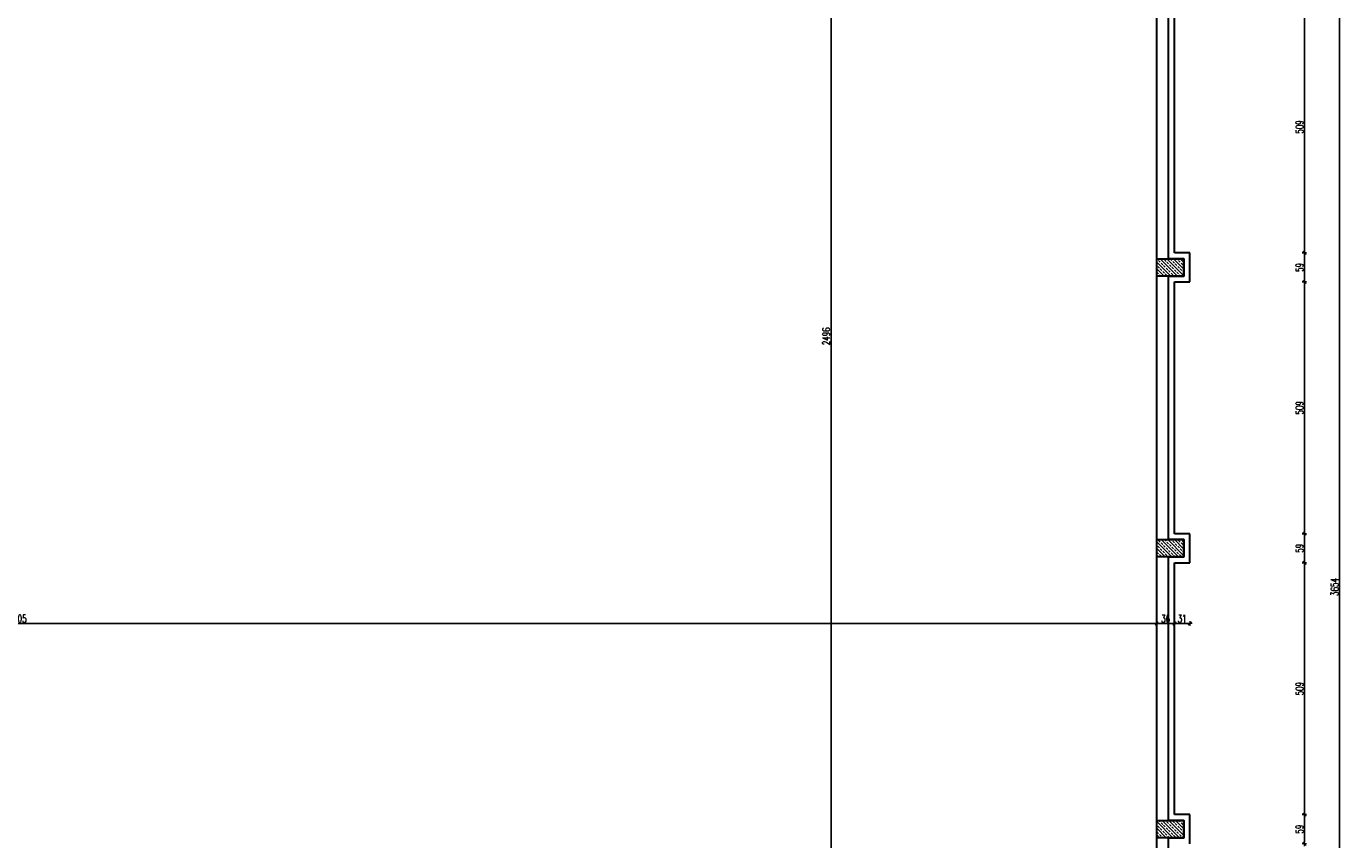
# Model space of a CAD drawing. Header units: millimetres. Extents: x 0 to 111311, y -48878 to -25280.
# Tile 147 of 244: x 89503 to 92162, y -30180 to -28536. Entities that reach past the tile are written whole.
import ezdxf

# ---------------------------------------------------------------- set-up
doc = ezdxf.new("R2010")
doc.units = ezdxf.units.MM
doc.layers.get('Defpoints').update_dxf_attribs({"color": 30})
for name, color, linetype, lineweight in [('J opisy', 7, 'Continuous', 9), ('J wymiary', 1, 'Continuous', 9), ('sciany', 252, 'Continuous', 30)]:
    doc.layers.add(name, color=color, linetype=linetype, lineweight=lineweight)
doc.styles.add('ADESK2', font='simplex', dxfattribs={"width": 0.7})
doc.dimstyles.new('1-100', dxfattribs={"dimscale": 1.5, "dimtxt": 10, "dimasz": 2, "dimexe": 1, "dimexo": 1, "dimgap": 1.5, "dimtad": 1, "dimdec": 0, "dimrnd": 0.5, "dimdsep": 46, "dimtxsty": 'ADESK2', "dimblk": 'wymiar', "dimcen": -1, "dimdle": 5, "dimse1": 1, "dimse2": 1, "dimclrd": 256, "dimclre": 256, "dimclrt": 256, "dimadec": 0, "dimazin": 0, "dimtfac": 1, "dimtdec": 0, "dimtix": 1, "dimtmove": 0, "dimatfit": 3, "dimfxl": 20, "dimfxlon": 1, "dimtolj": 1, "dimtzin": 0, "dimarcsym": 0})
pattern_1 = [(135, (20862.355, -6471.846), (-6.7351921, -6.7351921), []), (135, (20862.355, -6465.111), (-6.7351921, -6.7351921), [4.7625, -2.38125])]

# ---------------------------------------------------------------- blocks, each defined once
blk = doc.blocks.new('wymiar')
for p, q in [((1.5, 0), (-1.5, 0)), ((1.06, 1.06), (-1.06, -1.06)), ((0, 1.5), (0, -1.5))]:
    blk.add_line(p, q)
blk = doc.blocks.new('*D1563')
at = {"layer": 'Defpoints', "color": 0, "ltscale": 4}
for p in [(90936, -27914.6), (91130.3, -27914.6), (91043.8, -30410.1)]:
    blk.add_point(p, dxfattribs=at)
at = {"layer": 'J wymiary', "lineweight": -2}
blk.add_line((91130.3, -30407.1), (91130.3, -27917.6), dxfattribs=at)
at = {"layer": 'J wymiary', "lineweight": -2, "ltscale": 4, "xscale": 3, "yscale": 3, "zscale": 3}
for p, rotation in [((91130.3, -27914.6), 90), ((91130.3, -30410.1), 270)]:
    blk.add_blockref('wymiar', p, dxfattribs=dict(at, rotation=rotation))
at = {"layer": 'J wymiary', "ltscale": 4, "insert": (91120.5, -29162.4), "char_height": 15, "attachment_point": 5, "rotation": 90, "style": 'ADESK2'}
blk.add_mtext('\\A1;2496', dxfattribs=at)
blk = doc.blocks.new('*D1564')
at = {"layer": 'Defpoints', "color": 0, "ltscale": 4}
for p in [(91788.5, -29743.1), (87183.5, -29875.1), (91788.5, -29875.1)]:
    blk.add_point(p, dxfattribs=at)
at = {"layer": 'J wymiary', "lineweight": -2}
blk.add_line((87186.5, -29743.1), (91785.5, -29743.1), dxfattribs=at)
at = {"layer": 'J wymiary', "lineweight": -2, "ltscale": 4, "xscale": 3, "yscale": 3, "zscale": 3, "rotation": 180}
blk.add_blockref('wymiar', (87183.5, -29743.1), dxfattribs=at)
at = {"layer": 'J wymiary', "lineweight": -2, "ltscale": 4, "xscale": 3, "yscale": 3, "zscale": 3}
blk.add_blockref('wymiar', (91788.5, -29743.1), dxfattribs=at)
at = {"layer": 'J wymiary', "ltscale": 4, "insert": (89486, -29733.4), "char_height": 15, "attachment_point": 5, "style": 'ADESK2'}
blk.add_mtext('\\A1;4605', dxfattribs=at)
blk = doc.blocks.new('*D1624')
at = {"layer": 'Defpoints', "color": 0, "ltscale": 4}
for p in [(91837.9, -28484.6), (91843.5, -28993.6), (92087.1, -28993.6)]:
    blk.add_point(p, dxfattribs=at)
at = {"layer": 'J wymiary', "lineweight": -2}
blk.add_line((92087.1, -28487.6), (92087.1, -28990.6), dxfattribs=at)
at = {"layer": 'J wymiary', "lineweight": -2, "ltscale": 4, "xscale": 3, "yscale": 3, "zscale": 3}
for p, rotation in [((92087.1, -28484.6), 90), ((92087.1, -28993.6), 270)]:
    blk.add_blockref('wymiar', p, dxfattribs=dict(at, rotation=rotation))
at = {"layer": 'J wymiary', "ltscale": 4, "insert": (92077.4, -28739.1), "char_height": 15, "attachment_point": 5, "rotation": 90, "style": 'ADESK2'}
blk.add_mtext('\\A1;509', dxfattribs=at)
blk = doc.blocks.new('*D1625')
at = {"layer": 'Defpoints', "color": 0, "ltscale": 4}
for p in [(91843.5, -28993.6), (91844.8, -29052.6), (92087.1, -29052.6)]:
    blk.add_point(p, dxfattribs=at)
at = {"layer": 'J wymiary', "lineweight": -2}
blk.add_line((92087.1, -28996.6), (92087.1, -29049.6), dxfattribs=at)
at = {"layer": 'J wymiary', "lineweight": -2, "ltscale": 4, "xscale": 3, "yscale": 3, "zscale": 3}
for p, rotation in [((92087.1, -28993.6), 90), ((92087.1, -29052.6), 270)]:
    blk.add_blockref('wymiar', p, dxfattribs=dict(at, rotation=rotation))
at = {"layer": 'J wymiary', "ltscale": 4, "insert": (92077.4, -29023.1), "char_height": 15, "attachment_point": 5, "rotation": 90, "style": 'ADESK2'}
blk.add_mtext('\\A1;59', dxfattribs=at)
blk = doc.blocks.new('*D1626')
at = {"layer": 'Defpoints', "color": 0, "ltscale": 4}
for p in [(91844.8, -29052.6), (91837.6, -29561.6), (92087.1, -29561.6)]:
    blk.add_point(p, dxfattribs=at)
at = {"layer": 'J wymiary', "lineweight": -2}
blk.add_line((92087.1, -29055.6), (92087.1, -29558.6), dxfattribs=at)
at = {"layer": 'J wymiary', "lineweight": -2, "ltscale": 4, "xscale": 3, "yscale": 3, "zscale": 3}
for p, rotation in [((92087.1, -29052.6), 90), ((92087.1, -29561.6), 270)]:
    blk.add_blockref('wymiar', p, dxfattribs=dict(at, rotation=rotation))
at = {"layer": 'J wymiary', "ltscale": 4, "insert": (92077.4, -29307.1), "char_height": 15, "attachment_point": 5, "rotation": 90, "style": 'ADESK2'}
blk.add_mtext('\\A1;509', dxfattribs=at)
blk = doc.blocks.new('*D1627')
at = {"layer": 'Defpoints', "color": 0, "ltscale": 4}
for p in [(91837.6, -29561.6), (91839.5, -29620.6), (92087.1, -29620.6)]:
    blk.add_point(p, dxfattribs=at)
at = {"layer": 'J wymiary', "lineweight": -2}
blk.add_line((92087.1, -29564.6), (92087.1, -29617.6), dxfattribs=at)
at = {"layer": 'J wymiary', "lineweight": -2, "ltscale": 4, "xscale": 3, "yscale": 3, "zscale": 3}
for p, rotation in [((92087.1, -29561.6), 90), ((92087.1, -29620.6), 270)]:
    blk.add_blockref('wymiar', p, dxfattribs=dict(at, rotation=rotation))
at = {"layer": 'J wymiary', "ltscale": 4, "insert": (92077.4, -29591.1), "char_height": 15, "attachment_point": 5, "rotation": 90, "style": 'ADESK2'}
blk.add_mtext('\\A1;59', dxfattribs=at)
blk = doc.blocks.new('*D1628')
at = {"layer": 'Defpoints', "color": 0, "ltscale": 4}
for p in [(91839.5, -29620.6), (91840, -30129.6), (92087.1, -30129.6)]:
    blk.add_point(p, dxfattribs=at)
at = {"layer": 'J wymiary', "lineweight": -2}
blk.add_line((92087.1, -29623.6), (92087.1, -30126.6), dxfattribs=at)
at = {"layer": 'J wymiary', "lineweight": -2, "ltscale": 4, "xscale": 3, "yscale": 3, "zscale": 3}
for p, rotation in [((92087.1, -29620.6), 90), ((92087.1, -30129.6), 270)]:
    blk.add_blockref('wymiar', p, dxfattribs=dict(at, rotation=rotation))
at = {"layer": 'J wymiary', "ltscale": 4, "insert": (92077.4, -29875.1), "char_height": 15, "attachment_point": 5, "rotation": 90, "style": 'ADESK2'}
blk.add_mtext('\\A1;509', dxfattribs=at)
blk = doc.blocks.new('*D1629')
at = {"layer": 'Defpoints', "color": 0, "ltscale": 4}
for p in [(91840, -30129.6), (91840, -30188.6), (92087.1, -30188.6)]:
    blk.add_point(p, dxfattribs=at)
at = {"layer": 'J wymiary', "lineweight": -2}
blk.add_line((92087.1, -30132.6), (92087.1, -30185.6), dxfattribs=at)
at = {"layer": 'J wymiary', "lineweight": -2, "ltscale": 4, "xscale": 3, "yscale": 3, "zscale": 3}
for p, rotation in [((92087.1, -30129.6), 90), ((92087.1, -30188.6), 270)]:
    blk.add_blockref('wymiar', p, dxfattribs=dict(at, rotation=rotation))
at = {"layer": 'J wymiary', "ltscale": 4, "insert": (92077.4, -30159.1), "char_height": 15, "attachment_point": 5, "rotation": 90, "style": 'ADESK2'}
blk.add_mtext('\\A1;59', dxfattribs=at)
blk = doc.blocks.new('*D1648')
at = {"layer": 'Defpoints', "color": 0, "ltscale": 4}
for p in [(91788.5, -29672.1), (91824.5, -29672.1), (91824.5, -29743.1)]:
    blk.add_point(p, dxfattribs=at)
at = {"layer": 'J wymiary', "lineweight": -2}
blk.add_line((91791.5, -29743.1), (91821.5, -29743.1), dxfattribs=at)
at = {"layer": 'J wymiary', "lineweight": -2, "ltscale": 4, "xscale": 3, "yscale": 3, "zscale": 3, "rotation": 180}
blk.add_blockref('wymiar', (91788.5, -29743.1), dxfattribs=at)
at = {"layer": 'J wymiary', "lineweight": -2, "ltscale": 4, "xscale": 3, "yscale": 3, "zscale": 3}
blk.add_blockref('wymiar', (91824.5, -29743.1), dxfattribs=at)
at = {"layer": 'J wymiary', "ltscale": 4, "insert": (91806.5, -29733.4), "char_height": 15, "attachment_point": 5, "style": 'ADESK2'}
blk.add_mtext('\\A1;36', dxfattribs=at)
blk = doc.blocks.new('*D1649')
at = {"layer": 'Defpoints', "color": 0, "ltscale": 4}
for p in [(91855.5, -29588.9), (91824.5, -29672.1), (91855.5, -29743.1)]:
    blk.add_point(p, dxfattribs=at)
at = {"layer": 'J wymiary', "lineweight": -2}
blk.add_line((91827.5, -29743.1), (91852.5, -29743.1), dxfattribs=at)
at = {"layer": 'J wymiary', "lineweight": -2, "ltscale": 4, "xscale": 3, "yscale": 3, "zscale": 3, "rotation": 180}
blk.add_blockref('wymiar', (91824.5, -29743.1), dxfattribs=at)
at = {"layer": 'J wymiary', "lineweight": -2, "ltscale": 4, "xscale": 3, "yscale": 3, "zscale": 3}
blk.add_blockref('wymiar', (91855.5, -29743.1), dxfattribs=at)
at = {"layer": 'J wymiary', "ltscale": 4, "insert": (91840, -29733.4), "char_height": 15, "attachment_point": 5, "style": 'ADESK2'}
blk.add_mtext('\\A1;31', dxfattribs=at)
blk = doc.blocks.new('*D1650')
at = {"layer": 'Defpoints', "color": 0, "ltscale": 4}
for p in [(91860.5, -27842.6), (92157.9, -27842.6), (91835.5, -31496.1)]:
    blk.add_point(p, dxfattribs=at)
at = {"layer": 'J wymiary', "lineweight": -2}
blk.add_line((92157.9, -31493.1), (92157.9, -27845.6), dxfattribs=at)
at = {"layer": 'J wymiary', "lineweight": -2, "ltscale": 4, "xscale": 3, "yscale": 3, "zscale": 3}
for p, rotation in [((92157.9, -27842.6), 90), ((92157.9, -31496.1), 270)]:
    blk.add_blockref('wymiar', p, dxfattribs=dict(at, rotation=rotation))
at = {"layer": 'J wymiary', "ltscale": 4, "insert": (92148.2, -29669.4), "char_height": 15, "attachment_point": 5, "rotation": 90, "style": 'ADESK2'}
blk.add_mtext('\\A1;3654', dxfattribs=at)

msp = doc.modelspace()

# ---------------------------------------------------------------- hatches: boundary and pattern name
at = {"layer": 'J opisy'}
h = msp.add_hatch(dxfattribs=at)
h.set_pattern_fill('ANSI33', color=256, scale=1.5, angle=90, style=0)
h.set_pattern_definition(pattern_1)
h.paths.add_polyline_path([(91815.976, -29023.109), (91815.976, -29040.609), (91788.476, -29040.609), (91788.476, -29023.109)])
h.paths.add_polyline_path([(91788.476, -29023.109), (91788.476, -29005.609), (91815.976, -29005.609), (91815.976, -29023.109)])
h.paths.add_polyline_path([(91815.976, -29023.109), (91815.976, -29005.609), (91843.476, -29005.609), (91843.476, -29023.109)])
h.paths.add_polyline_path([(91815.976, -29040.609), (91815.976, -29023.109), (91843.476, -29023.109), (91843.476, -29040.609)])
h = msp.add_hatch(dxfattribs=at)
h.set_pattern_fill('ANSI33', color=256, scale=1.5, angle=90, style=0)
h.set_pattern_definition(pattern_1)
h.paths.add_polyline_path([(91815.976, -29591.109), (91815.976, -29608.609), (91788.476, -29608.609), (91788.476, -29591.109)])
h.paths.add_polyline_path([(91788.476, -29591.109), (91788.476, -29573.609), (91815.976, -29573.609), (91815.976, -29591.109)])
h.paths.add_polyline_path([(91815.976, -29591.109), (91815.976, -29573.609), (91843.476, -29573.609), (91843.476, -29591.109)])
h.paths.add_polyline_path([(91815.976, -29608.609), (91815.976, -29591.109), (91843.476, -29591.109), (91843.476, -29608.609)])
h = msp.add_hatch(dxfattribs=at)
h.set_pattern_fill('ANSI33', color=256, scale=1.5, angle=90, style=0)
h.set_pattern_definition(pattern_1)
h.paths.add_polyline_path([(91815.976, -30159.109), (91815.976, -30176.609), (91788.476, -30176.609), (91788.476, -30159.109)])
h.paths.add_polyline_path([(91788.476, -30159.109), (91788.476, -30141.609), (91815.976, -30141.609), (91815.976, -30159.109)])
h.paths.add_polyline_path([(91815.976, -30159.109), (91815.976, -30141.609), (91843.476, -30141.609), (91843.476, -30159.109)])
h.paths.add_polyline_path([(91815.976, -30176.609), (91815.976, -30159.109), (91843.476, -30159.109), (91843.476, -30176.609)])

# ---------------------------------------------------------------- linework, layer by layer
at = {"layer": 'sciany'}
for p, q in [((91788.476, -30410.109), (91788.476, -28196.859)), ((91824.476, -28993.609), (91824.476, -28484.609)), ((91855.476, -28993.609), (91824.476, -28993.609)), ((91855.476, -29052.609), (91855.476, -28993.609)), ((91824.476, -29561.609), (91824.476, -29052.609)), ((91824.476, -29052.609), (91855.476, -29052.609)), ((91855.476, -29561.609), (91824.476, -29561.609)), ((91855.476, -29620.609), (91855.476, -29561.609)), ((91824.476, -30129.609), (91824.476, -29620.609)), ((91824.476, -29620.609), (91855.476, -29620.609)), ((91855.476, -30129.609), (91824.476, -30129.609)), ((91855.476, -30188.609), (91855.476, -30129.609))]:
    msp.add_line(p, q, dxfattribs=at)
msp.add_lwpolyline([(91788.476, -30754.609), (91812.476, -30754.609), (91843.476, -30754.609), (91843.476, -30699.609), (91812.476, -30699.609), (91812.476, -30176.609), (91843.476, -30176.609), (91843.476, -30141.609), (91812.476, -30141.609), (91812.476, -29608.609), (91843.476, -29608.609), (91843.476, -29573.609), (91812.476, -29573.609), (91812.476, -29040.609), (91843.476, -29040.609), (91843.476, -29005.609), (91812.476, -29005.609), (91812.476, -28472.609), (91843.476, -28472.609), (91843.476, -28437.609), (91812.476, -28437.609), (91812.476, -28196.859)], dxfattribs=at)
for points in [[(91843.476, -29005.609), (91843.476, -29040.609), (91788.476, -29040.609), (91788.476, -29005.609)], [(91843.476, -29573.609), (91843.476, -29608.609), (91788.476, -29608.609), (91788.476, -29573.609)], [(91843.476, -30141.609), (91843.476, -30176.609), (91788.476, -30176.609), (91788.476, -30141.609)]]:
    msp.add_lwpolyline(points, close=True, dxfattribs=at)

# ---------------------------------------------------------------- dimensions: what is measured, and where the dimension line sits
at = {"layer": 'J wymiary'}
for base, p1, p2, picture, middle in [((92157.9152, -27842.609), (91835.4764, -31496.1093), (91860.4763, -27842.609), '*D1650', (92148.1652, -29669.3591)), ((91130.279577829, -27914.609006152), (91043.808997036, -30410.109006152), (90935.976349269, -27914.609006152), '*D1563', (91120.529577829, -29162.359006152)), ((92087.15, -28993.609), (91837.897, -28484.609), (91843.476, -28993.609), '*D1624', (92077.4, -28739.109)), ((92087.15, -29052.609), (91843.476, -28993.609), (91844.767, -29052.609), '*D1625', (92077.4, -29023.109)), ((92087.15, -29561.609), (91844.767, -29052.609), (91837.62, -29561.609), '*D1626', (92077.4, -29307.109)), ((92087.15, -29620.609), (91837.62, -29561.609), (91839.526, -29620.609), '*D1627', (92077.4, -29591.109)), ((92087.15, -30129.609), (91839.526, -29620.609), (91839.987, -30129.609), '*D1628', (92077.4, -29875.109)), ((92087.15, -30188.609), (91839.987, -30129.609), (91839.976, -30188.609), '*D1629', (92077.4, -30159.109))]:
    dim = msp.add_linear_dim(base=base, p1=p1, p2=p2, angle=90, dimstyle='1-100', override={"dimblk": 'wymiar'}, dxfattribs=at)
    dim.commit()
    dim.dimension.update_dxf_attribs({"geometry": picture, "text_midpoint": middle})
for base, p1, p2, picture, middle in [((91855.476, -29743.131), (91824.476, -29672.066), (91855.476, -29588.862), '*D1649', (91839.976, -29733.381)), ((91824.476, -29743.131), (91788.476, -29672.066), (91824.476, -29672.066), '*D1648', (91806.476, -29733.381)), ((91788.476, -29743.131), (87183.476, -29875.109), (91788.476, -29875.109), '*D1564', (89485.976, -29733.381))]:
    dim = msp.add_linear_dim(base=base, p1=p1, p2=p2, dimstyle='1-100', override={"dimblk": 'wymiar'}, dxfattribs=at)
    dim.commit()
    dim.dimension.update_dxf_attribs({"geometry": picture, "text_midpoint": middle})

doc.saveas('drawing.dxf')
